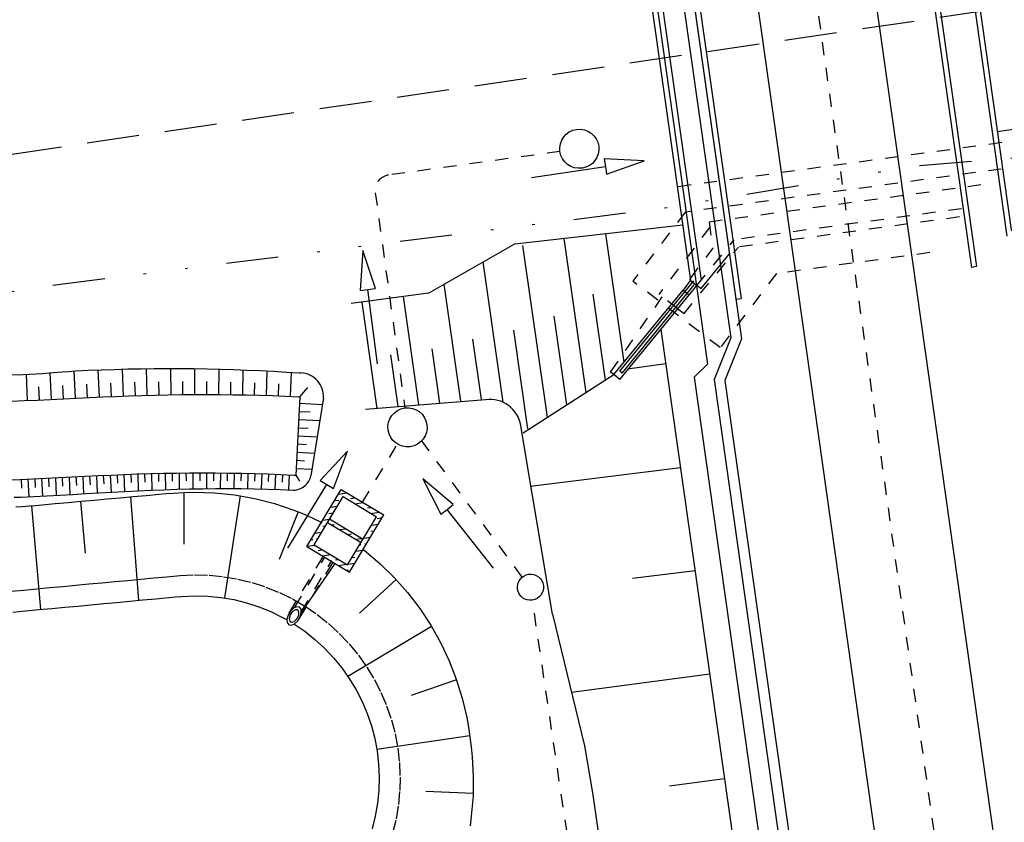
# Model space of a CAD drawing. Extents: x 446388 to 447135, y 445359 to 446567.
# Tile 18 of 80: x 446592 to 446629, y 445571 to 445601. Entities that reach past the tile are written whole.
import ezdxf

# ---------------------------------------------------------------- set-up
doc = ezdxf.new("R2010")
doc.units = 0
doc.header["$LTSCALE"] = 2
doc.header["$MEASUREMENT"] = 0
for name, pattern in [('ACAD_ISO03W100', [0.5, 0.25, -0.25]), ('ACAD_ISO10W100W', [0.5, 0.25, -0.25]), ('AUSGEZOGEN', [0]), ('GESTRICH-X2', [1.5, 1, -0.5]), ('GETRENNTX3', [3.25, 1, -0.75, 0, -0.75, 0, -0.75]), ('PUNKTX2', [0.5, 0.25, -0.25]), ('STRICHLINIEX2', [0.5, 0.25, -0.25])]:
    doc.linetypes.add(name, pattern=pattern)
doc.layers.get('0').update_dxf_attribs({"linetype": 'AUSGEZOGEN'})
for name, color, linetype in [('BAUWOTOP', 250, 'AUSGEZOGEN'), ('DB-Bahnachse', 7, 'CONTINUOUS'), ('DB-Böschungen', 15, 'CONTINUOUS'), ('DB-Dränagesystem_neu', 15, 'CONTINUOUS'), ('DB-Gleisachse', 7, 'CONTINUOUS'), ('DB-Ingenieurbauwerke', 15, 'CONTINUOUS'), ('DB-Kabelanlagen', 15, 'CONTINUOUS'), ('DB-LS-Wände', 15, 'CONTINUOUS'), ('DB-RRB_41-203', 15, 'CONTINUOUS'), ('DB-Sammelleitung', 15, 'CONTINUOUS'), ('DB-Zufahrt_Nord_RRB_41-203', 15, 'CONTINUOUS'), ('FBRTOP', 250, 'AUSGEZOGEN'), ('STRASSE', 250, 'AUSGEZOGEN'), ('TELEKOM', 4, 'GETRENNTX3'), ('W-LTG', 4, 'GESTRICH-X2')]:
    doc.layers.add(name, color=color, linetype=linetype)

# ---------------------------------------------------------------- blocks, each defined once
blk = doc.blocks.new('*X473')
at = {"color": 0, "linetype": 'ByBlock'}
for p, q in [((-717300, -726805), (-717300, -726488)), ((-717075, -726600), (-717075, -726450)), ((-716850, -726841), (-716850, -726584)), ((-717750, -727360), (-717750, -727043)), ((-717525, -726900), (-717525, -726765)), ((-717525, -727083), (-717525, -727050)), ((-716625, -726900), (-716625, -726766)), ((-716400, -727206), (-716400, -726949)), ((-717975, -727500), (-717975, -727350)), ((-716175, -727200), (-716175, -727131)), ((-716175, -727388), (-716175, -727350)), ((-715950, -727571), (-715950, -727313)), ((-715725, -727500), (-715725, -727496)), ((-718200, -727935), (-718200, -727598)), ((-715725, -727753), (-715725, -727650)), ((-715500, -727936), (-715500, -727678)), ((-717975, -728100), (-717975, -727950)), ((-717750, -728300), (-717750, -728043)), ((-717525, -728400), (-717525, -728250)), ((-715500, -728316), (-715500, -727999)), ((-715275, -728039), (-715275, -727950)), ((-717300, -728665), (-717300, -728407)), ((-717075, -728700), (-717075, -728590)), ((-715950, -728872), (-715950, -728554)), ((-715725, -728400), (-715725, -728276)), ((-715725, -728594), (-715725, -728550)), ((-716850, -729030), (-716850, -728772)), ((-716625, -729000), (-716625, -728955)), ((-716175, -729000), (-716175, -728850)), ((-716625, -729212), (-716625, -729150)), ((-716400, -729394), (-716400, -729109))]:
    blk.add_line(p, q, dxfattribs=at)
blk = doc.blocks.new('*X474')
at = {"color": 0, "linetype": 'ByBlock'}
for p, q in [((-716400, -727521), (-716400, -727283)), ((-716850, -728076), (-716850, -727838)), ((-716625, -727799), (-716625, -727650)), ((-717075, -728354), (-717075, -728250)), ((-717300, -728407), (-717300, -728393))]:
    blk.add_line(p, q, dxfattribs=at)

msp = doc.modelspace()

# ---------------------------------------------------------------- linework, layer by layer
at = {"layer": 'BAUWOTOP'}
for points in [[(446627.43, 445607.091), (446629.398, 445593.115)], [(446627.617, 445607.117), (446629.554, 445593.356), (446633.844, 445590.281)]]:
    msp.add_lwpolyline(points, dxfattribs=at)
at = {"layer": 'DB-Bahnachse', "linetype": 'ACAD_ISO10W100W'}
msp.add_line((446619.663, 445619.354), (446627.753, 445562.153), dxfattribs=at)
at = {"layer": 'DB-Böschungen', "linetype": 'Continuous'}
for p, q in [((446616.152, 445589.547), (446620.178, 445561.081)), ((446616.339, 445588.224), (446614.873, 445588.026)), ((446611.049, 445584.33), (446610.792, 445585.865)), ((446612, 445578.65), (446611.049, 445584.33)), ((446616.902, 445584.244), (446611.162, 445583.538)), ((446617.46, 445580.301), (446615.069, 445580.008)), ((446612, 445578.65), (446613.229, 445573.605)), ((446618.019, 445576.351), (446612.726, 445575.654)), ((446613.229, 445573.605), (446613.532, 445571.805)), ((446618.585, 445572.348), (446616.481, 445572.06)), ((446613.532, 445571.805), (446613.784, 445570.056))]:
    msp.add_line(p, q, dxfattribs=at)
at = {"layer": 'DB-Dränagesystem_neu', "linetype": 'STRICHLINIEX2'}
for p, q in [((446610.845, 445580.069), (446606.992, 445585.281)), ((446619.471, 445523.791), (446611.231, 445579.183))]:
    msp.add_line(p, q, dxfattribs=at)
at = {"layer": 'DB-Dränagesystem_neu', "linetype": 'Continuous'}
for p, q in [((446608.199, 445582.845), (446607.032, 445583.834)), ((446607.032, 445583.834), (446607.729, 445582.472)), ((446607.964, 445582.659), (446608.199, 445582.845)), ((446607.729, 445582.472), (446607.964, 445582.659)), ((446609.745, 445580.412), (446607.964, 445582.659))]:
    msp.add_line(p, q, dxfattribs=at)
msp.add_ellipse((446611.157, 445579.678), major_axis=(0.354, 0.354), ratio=1, start_param=4.066813, end_param=10.349998, dxfattribs=at)
at = {"layer": 'DB-Gleisachse', "linetype": 'Continuous'}
for p, q in [((446621.89, 445619.669), (446629.981, 445562.468)), ((446617.435, 445619.039), (446625.525, 445561.838))]:
    msp.add_line(p, q, dxfattribs=at)
at = {"layer": 'DB-Ingenieurbauwerke', "linetype": 'Continuous'}
for p, q in [((446625.846, 445607.389), (446628.039, 445591.922)), ((446626.044, 445607.418), (446628.237, 445591.95)), ((446616.828, 445606.173), (446619.021, 445590.706)), ((446617.026, 445606.201), (446619.219, 445590.734)), ((446615.749, 445605.13), (446617.691, 445591.429)), ((446615.359, 445605.027), (446617.288, 445591.423)), ((446610.553, 445592.816), (446616.99, 445593.543)), ((446613.286, 445587.133), (446612.447, 445593.03)), ((446614.738, 445588.291), (446614.038, 445593.209)), ((446607.251, 445590.934), (446610.553, 445592.816)), ((446611.806, 445586.182), (446610.87, 445592.758)), ((446617.693, 445591.115), (446618.775, 445592.438)), ((446610.108, 445586.758), (446609.343, 445592.127)), ((446628.237, 445591.95), (446628.039, 445591.922)), ((446617.26, 445591.479), (446617.277, 445591.501)), ((446617.26, 445591.479), (446617.269, 445591.412)), ((446608.486, 445586.797), (446607.848, 445591.274)), ((446614.576, 445587.952), (446617.406, 445591.411)), ((446614.581, 445587.625), (446617.534, 445591.236)), ((446614.669, 445587.876), (446617.429, 445591.25)), ((446617.269, 445591.412), (446616.997, 445591.054)), ((446617.269, 445591.412), (446617.521, 445591.221)), ((446617.288, 445591.423), (446617.693, 445591.115)), ((446607.251, 445590.934), (446604.297, 445590.532)), ((446606.889, 445586.66), (446606.299, 445590.805)), ((446614.027, 445587.609), (446613.558, 445590.899)), ((446614.348, 445587.815), (446616.997, 445591.054)), ((446616.997, 445591.054), (446617.236, 445590.872)), ((446619.021, 445590.706), (446619.219, 445590.734)), ((446605.292, 445586.523), (446604.714, 445590.589)), ((446612.546, 445586.658), (446612.063, 445590.052)), ((446611.06, 445585.745), (446610.523, 445589.516)), ((446609.284, 445586.867), (446608.955, 445589.176)), ((446606.091, 445586.592), (446605.809, 445588.573)), ((446607.687, 445586.729), (446607.393, 445588.799)), ((446610.871, 445585.582), (446614.348, 445587.815)), ((446614.581, 445587.625), (446614.348, 445587.815)), ((446614.669, 445587.876), (446614.576, 445587.952)), ((446609.441, 445586.855), (446604.846, 445586.485))]:
    msp.add_line(p, q, dxfattribs=at)
at = {"layer": 'DB-Ingenieurbauwerke', "linetype": 'ACAD_ISO03W100'}
for p, q in [((446629.196, 445596.695), (446616.781, 445595.002)), ((446629.182, 445595.684), (446617.083, 445594.034)), ((446629.182, 445595.684), (446617.083, 445594.034)), ((446628.401, 445595.073), (446617.997, 445593.654)), ((446627.656, 445594.164), (446618.958, 445592.978)), ((446617.083, 445594.034), (446615.075, 445591.392)), ((446627.58, 445593.851), (446619.115, 445592.696)), ((446618.025, 445593.456), (446616.071, 445590.885)), ((446617.997, 445593.654), (446618.14, 445592.646)), ((446617.534, 445591.236), (446618.958, 445592.978)), ((446617.035, 445590.153), (446619.115, 445592.696)), ((446617.277, 445591.501), (446618.14, 445592.646)), ((446626.449, 445592.485), (446620.572, 445591.684)), ((446620.572, 445591.684), (446618.419, 445588.85)), ((446618.419, 445588.85), (446615.075, 445591.392)), ((446614.226, 445587.915), (446616.199, 445590.788)), ((446616.796, 445590.334), (446616.071, 445590.885)), ((446616.796, 445590.334), (446617.035, 445590.153)), ((446614.348, 445587.815), (446614.226, 445587.915))]:
    msp.add_line(p, q, dxfattribs=at)
at = {"layer": 'DB-Ingenieurbauwerke', "linetype": 'Continuous'}
msp.add_ellipse((446609.608, 445585.666), major_axis=(0.849, 0.849), ratio=1, start_param=5.663731, end_param=7.208405, dxfattribs=at)
at = {"layer": 'DB-Kabelanlagen', "linetype": 'Continuous'}
for p, q in [((446616.605, 445607.708), (446619.242, 445589.18)), ((446616.224, 445607.545), (446618.831, 445589.23)), ((446618.831, 445589.23), (446618.19, 445587.635)), ((446619.242, 445589.18), (446618.601, 445587.585)), ((446618.19, 445587.635), (446621.911, 445561.326)), ((446618.601, 445587.585), (446622.307, 445561.382))]:
    msp.add_line(p, q, dxfattribs=at)
at = {"layer": 'DB-LS-Wände', "linetype": 'Continuous'}
for p, q in [((446615.124, 445608.133), (446617.928, 445588.213)), ((446617.42, 445587.721), (446617.928, 445588.213)), ((446617.42, 445587.721), (446621.168, 445561.221))]:
    msp.add_line(p, q, dxfattribs=at)
at = {"layer": 'DB-RRB_41-203', "linetype": 'STRICHLINIEX2'}
msp.add_line((446604.726, 445582.933), (446606.071, 445585.17), dxfattribs=at)
at = {"layer": 'DB-RRB_41-203', "linetype": 'Continuous'}
for p, q in [((446604.152, 445584.891), (446603.111, 445583.77)), ((446603.622, 445583.456), (446604.152, 445584.891)), ((446601.865, 445581.171), (446603.367, 445583.613)), ((446603.111, 445583.77), (446603.367, 445583.613)), ((446603.367, 445583.613), (446603.622, 445583.456)), ((446595.944, 445583.146), (446596.442, 445583.191)), ((446596.442, 445583.191), (446596.94, 445583.235)), ((446596.94, 445583.235), (446597.214, 445583.261)), ((446597.214, 445583.261), (446597.489, 445583.284)), ((446597.489, 445583.284), (446597.88, 445583.307)), ((446597.88, 445583.307), (446598.271, 445583.318)), ((446597.887, 445583.308), (446597.882, 445581.322)), ((446598.271, 445583.318), (446599.054, 445583.295)), ((446599.054, 445583.295), (446599.832, 445583.212)), ((446600.049, 445583.178), (446599.439, 445579.269)), ((446599.832, 445583.212), (446600.602, 445583.073)), ((446602.598, 445581.237), (446603.912, 445583.423)), ((446603.912, 445583.423), (446605.54, 445582.444)), ((446591.71, 445582.774), (446591.96, 445582.789)), ((446591.96, 445582.789), (446592.209, 445582.81)), ((446592.054, 445582.796), (446592.394, 445578.828)), ((446592.209, 445582.81), (446592.458, 445582.833)), ((446592.458, 445582.833), (446592.956, 445582.878)), ((446592.956, 445582.878), (446593.454, 445582.923)), ((446593.454, 445582.923), (446593.952, 445582.967)), ((446593.933, 445582.966), (446594.11, 445580.985)), ((446593.952, 445582.967), (446594.45, 445583.012)), ((446594.45, 445583.012), (446594.948, 445583.057)), ((446594.948, 445583.057), (446595.446, 445583.101)), ((446595.446, 445583.101), (446595.944, 445583.146)), ((446595.84, 445583.137), (446596.151, 445579.178)), ((446600.602, 445583.073), (446601.359, 445582.879)), ((446601.359, 445582.879), (446602.1, 445582.63)), ((446602.872, 445581.306), (446603.98, 445583.148)), ((446603.98, 445583.148), (446605.266, 445582.375)), ((446591.46, 445582.759), (446591.71, 445582.774)), ((446602.259, 445582.569), (446601.54, 445580.738)), ((446602.1, 445582.63), (446602.463, 445582.487)), ((446602.463, 445582.487), (446602.82, 445582.328)), ((446604.224, 445580.255), (446605.54, 445582.444)), ((446602.82, 445582.328), (446603.168, 445582.153)), ((446603.388, 445582.163), (446604.673, 445581.39)), ((446603.465, 445582.291), (446604.751, 445581.518)), ((446604.158, 445580.533), (446605.266, 445582.375)), ((446602.872, 445581.306), (446604.158, 445580.533)), ((446602.598, 445581.237), (446604.226, 445580.258)), ((446604.748, 445581.126), (446604.795, 445581.092)), ((446604.795, 445581.092), (446605.386, 445580.593)), ((446603.668, 445580.594), (446602.382, 445578.707)), ((446605.386, 445580.593), (446605.939, 445580.053)), ((446606.01, 445579.977), (446604.615, 445578.686)), ((446605.939, 445580.053), (446606.451, 445579.477)), ((446606.451, 445579.477), (446606.919, 445578.866)), ((446594.321, 445579.007), (446594.818, 445579.053)), ((446594.818, 445579.053), (446595.316, 445579.1)), ((446595.316, 445579.1), (446595.814, 445579.146)), ((446595.814, 445579.146), (446596.312, 445579.193)), ((446596.312, 445579.193), (446596.81, 445579.239)), ((446596.81, 445579.239), (446597.308, 445579.285)), ((446597.308, 445579.285), (446597.557, 445579.309)), ((446597.557, 445579.309), (446597.806, 445579.331)), ((446597.806, 445579.331), (446598.305, 445579.353)), ((446598.305, 445579.353), (446598.805, 445579.34)), ((446598.805, 445579.34), (446599.302, 445579.29)), ((446599.302, 445579.29), (446599.795, 445579.206)), ((446599.795, 445579.206), (446600.28, 445579.086)), ((446600.28, 445579.086), (446600.756, 445578.932)), ((446591.334, 445578.729), (446591.831, 445578.775)), ((446591.831, 445578.775), (446592.329, 445578.822)), ((446592.329, 445578.822), (446592.827, 445578.868)), ((446592.827, 445578.868), (446593.325, 445578.914)), ((446593.325, 445578.914), (446593.823, 445578.961)), ((446593.823, 445578.961), (446594.321, 445579.007)), ((446600.756, 445578.932), (446601.219, 445578.745)), ((446601.219, 445578.745), (446601.668, 445578.525)), ((446601.97, 445578.765), (446601.879, 445578.615)), ((446602.049, 445578.745), (446601.961, 445578.623)), ((446602.087, 445578.878), (446601.97, 445578.765)), ((446602.155, 445578.815), (446602.049, 445578.745)), ((446602.209, 445578.932), (446602.087, 445578.878)), ((446602.247, 445578.809), (446602.155, 445578.815)), ((446602.311, 445578.917), (446602.209, 445578.932)), ((446602.294, 445578.731), (446602.247, 445578.809)), ((446602.283, 445578.605), (446602.294, 445578.731)), ((446602.373, 445578.834), (446602.311, 445578.917)), ((446602.337, 445578.544), (446602.382, 445578.701)), ((446602.382, 445578.701), (446602.373, 445578.834)), ((446606.919, 445578.866), (446607.341, 445578.226)), ((446601.668, 445578.525), (446601.837, 445578.427)), ((446601.879, 445578.615), (446601.834, 445578.458)), ((446601.834, 445578.458), (446601.844, 445578.325)), ((446601.844, 445578.325), (446601.905, 445578.242)), ((446601.961, 445578.623), (446601.92, 445578.487)), ((446601.92, 445578.487), (446601.939, 445578.38)), ((446601.939, 445578.38), (446602.012, 445578.337)), ((446602.007, 445578.226), (446602.129, 445578.28)), ((446602.012, 445578.337), (446602.115, 445578.37)), ((446602.1, 445578.273), (446602.513, 445577.992)), ((446602.115, 445578.37), (446602.216, 445578.47)), ((446602.129, 445578.28), (446602.247, 445578.394)), ((446602.216, 445578.47), (446602.283, 445578.605)), ((446602.247, 445578.394), (446602.337, 445578.544)), ((446601.905, 445578.242), (446602.007, 445578.226)), ((446602.513, 445577.992), (446602.905, 445577.681)), ((446607.373, 445578.173), (446604.167, 445576.267)), ((446607.341, 445578.226), (446607.716, 445577.558)), ((446602.905, 445577.681), (446603.274, 445577.344)), ((446607.716, 445577.558), (446608.042, 445576.867)), ((446603.274, 445577.344), (446603.617, 445576.98)), ((446603.617, 445576.98), (446603.934, 445576.594)), ((446608.042, 445576.867), (446608.317, 445576.157)), ((446603.934, 445576.594), (446604.222, 445576.185)), ((446604.222, 445576.185), (446604.481, 445575.758)), ((446608.323, 445576.141), (446606.595, 445575.54)), ((446608.317, 445576.157), (446608.542, 445575.43)), ((446604.481, 445575.758), (446604.708, 445575.312)), ((446604.708, 445575.312), (446604.903, 445574.852)), ((446608.542, 445575.43), (446608.636, 445575.063)), ((446608.636, 445575.063), (446608.717, 445574.692)), ((446604.903, 445574.852), (446605.065, 445574.379)), ((446608.717, 445574.692), (446608.784, 445574.319)), ((446605.065, 445574.379), (446605.193, 445573.896)), ((446608.784, 445574.319), (446608.84, 445573.944)), ((446605.193, 445573.896), (446605.285, 445573.405)), ((446608.833, 445573.987), (446605.275, 445573.466)), ((446608.84, 445573.944), (446608.887, 445573.569)), ((446605.285, 445573.405), (446605.343, 445572.908)), ((446608.887, 445573.569), (446608.926, 445573.193)), ((446608.926, 445573.193), (446608.968, 445572.437)), ((446605.343, 445572.908), (446605.364, 445572.409)), ((446605.364, 445572.409), (446605.35, 445571.909)), ((446608.968, 445572.437), (446608.957, 445571.679)), ((446605.35, 445571.909), (446605.301, 445571.411)), ((446608.961, 445571.783), (446607.156, 445571.858)), ((446608.957, 445571.679), (446608.93, 445571.301)), ((446605.301, 445571.411), (446605.216, 445570.919)), ((446608.93, 445571.301), (446608.892, 445570.924)), ((446605.216, 445570.919), (446605.096, 445570.433)), ((446608.892, 445570.924), (446608.845, 445570.547))]:
    msp.add_line(p, q, dxfattribs=at)
at = {"layer": 'DB-RRB_41-203', "linetype": 'ACAD_ISO03W100'}
for p, q in [((446601.918, 445578.69), (446603.224, 445580.861)), ((446602.128, 445578.903), (446603.284, 445580.825)), ((446602.296, 445578.465), (446603.601, 445580.634)), ((446602.385, 445578.749), (446603.541, 445580.671))]:
    msp.add_line(p, q, dxfattribs=at)
at = {"layer": 'DB-RRB_41-203', "linetype": 'PUNKTX2'}
for p, q in [((446597.742, 445580.128), (446598.298, 445580.153)), ((446598.298, 445580.153), (446598.855, 445580.138)), ((446593.749, 445579.757), (446594.246, 445579.804)), ((446594.246, 445579.804), (446594.744, 445579.85)), ((446594.744, 445579.85), (446595.242, 445579.896)), ((446595.242, 445579.896), (446595.74, 445579.943)), ((446595.74, 445579.943), (446596.238, 445579.989)), ((446596.238, 445579.989), (446596.736, 445580.035)), ((446596.736, 445580.035), (446597.234, 445580.082)), ((446597.234, 445580.082), (446597.487, 445580.106)), ((446597.487, 445580.106), (446597.742, 445580.128)), ((446598.855, 445580.138), (446599.409, 445580.083)), ((446599.409, 445580.083), (446599.958, 445579.989)), ((446599.958, 445579.989), (446600.499, 445579.856)), ((446600.499, 445579.856), (446601.029, 445579.684)), ((446591.259, 445579.526), (446591.757, 445579.572)), ((446591.757, 445579.572), (446592.255, 445579.618)), ((446592.255, 445579.618), (446592.753, 445579.665)), ((446592.753, 445579.665), (446593.251, 445579.711)), ((446593.251, 445579.711), (446593.749, 445579.757)), ((446601.029, 445579.684), (446601.546, 445579.475)), ((446601.546, 445579.475), (446602.046, 445579.23)), ((446602.046, 445579.23), (446602.527, 445578.95)), ((446602.527, 445578.95), (446602.987, 445578.636)), ((446602.987, 445578.636), (446603.424, 445578.29)), ((446603.424, 445578.29), (446603.835, 445577.914)), ((446603.835, 445577.914), (446604.218, 445577.509)), ((446604.218, 445577.509), (446604.571, 445577.078)), ((446604.571, 445577.078), (446604.892, 445576.623)), ((446604.892, 445576.623), (446605.18, 445576.147)), ((446605.18, 445576.147), (446605.433, 445575.651)), ((446605.433, 445575.651), (446605.651, 445575.138)), ((446605.651, 445575.138), (446605.831, 445574.611)), ((446605.831, 445574.611), (446605.973, 445574.072)), ((446605.973, 445574.072), (446606.076, 445573.525)), ((446606.076, 445573.525), (446606.14, 445572.971)), ((446606.14, 445572.971), (446606.164, 445572.415)), ((446606.164, 445572.415), (446606.149, 445571.858)), ((446606.149, 445571.858), (446606.094, 445571.304)), ((446606.094, 445571.304), (446605.999, 445570.755)), ((446605.999, 445570.755), (446605.865, 445570.214))]:
    msp.add_line(p, q, dxfattribs=at)
at = {"layer": 'DB-Sammelleitung', "linetype": 'STRICHLINIEX2'}
for p, q in [((446612.285, 445596.357), (446605.728, 445595.455)), ((446605.215, 445594.779), (446606.348, 445586.543))]:
    msp.add_line(p, q, dxfattribs=at)
at = {"layer": 'DB-Sammelleitung', "linetype": 'Continuous'}
for p, q in [((446615.51, 445596.003), (446613.983, 445596.08)), ((446613.983, 445596.08), (446614.026, 445595.783)), ((446614.07, 445595.487), (446615.51, 445596.003)), ((446611.19, 445595.364), (446614.026, 445595.783)), ((446614.026, 445595.783), (446614.07, 445595.487)), ((446604.736, 445592.564), (446604.632, 445591.038)), ((446605.227, 445591.115), (446604.736, 445592.564)), ((446604.929, 445591.076), (446605.227, 445591.115)), ((446604.632, 445591.038), (446604.929, 445591.076)), ((446605.299, 445588.233), (446604.929, 445591.076))]:
    msp.add_line(p, q, dxfattribs=at)
for centre in [(446613.028, 445596.459), (446606.45, 445585.8)]:
    msp.add_ellipse(centre, major_axis=(0.53, 0.53), ratio=1, start_param=4.066813, end_param=10.349998, dxfattribs=at)
at = {"layer": 'DB-Sammelleitung', "linetype": 'STRICHLINIEX2'}
msp.add_ellipse((446605.809, 445594.861), major_axis=(0.424, 0.424), ratio=1, start_param=0.922076, end_param=2.492872, dxfattribs=at)
at = {"layer": 'DB-Zufahrt_Nord_RRB_41-203', "linetype": 'Continuous'}
for p, q in [((446591.235, 445587.812), (446591.735, 445587.826)), ((446591.735, 445587.826), (446591.985, 445587.833)), ((446591.905, 445586.826), (446591.857, 445587.829)), ((446591.985, 445587.833), (446592.235, 445587.843)), ((446592.235, 445587.843), (446592.484, 445587.86)), ((446592.484, 445587.86), (446592.733, 445587.881)), ((446592.733, 445587.881), (446593.232, 445587.92)), ((446592.823, 445586.869), (446592.774, 445587.884)), ((446593.232, 445587.92), (446593.481, 445587.94)), ((446593.481, 445587.94), (446593.731, 445587.958)), ((446593.741, 445586.913), (446593.691, 445587.955)), ((446593.731, 445587.958), (446594.23, 445587.983)), ((446594.23, 445587.983), (446594.73, 445588.001)), ((446594.659, 445586.956), (446594.61, 445587.997)), ((446594.73, 445588.001), (446595.234, 445588.018)), ((446595.234, 445588.018), (446595.74, 445588.032)), ((446595.574, 445586.997), (446595.532, 445588.026)), ((446595.74, 445588.032), (446596.247, 445588.043)), ((446596.247, 445588.043), (446596.753, 445588.049)), ((446596.486, 445587.027), (446596.458, 445588.046)), ((446596.753, 445588.049), (446597.26, 445588.051)), ((446597.26, 445588.051), (446597.767, 445588.05)), ((446597.398, 445587.047), (446597.384, 445588.051)), ((446597.767, 445588.05), (446598.273, 445588.045)), ((446598.273, 445588.045), (446598.78, 445588.037)), ((446598.31, 445587.057), (446598.31, 445588.044)), ((446598.78, 445588.037), (446599.286, 445588.025)), ((446599.226, 445587.055), (446599.233, 445588.026)), ((446599.286, 445588.025), (446599.792, 445588.01)), ((446599.792, 445588.01), (446600.298, 445587.991)), ((446600.14, 445587.042), (446600.157, 445587.997)), ((446600.298, 445587.991), (446600.804, 445587.969)), ((446600.804, 445587.969), (446601.31, 445587.944)), ((446601.053, 445587.018), (446601.082, 445587.956)), ((446601.31, 445587.944), (446601.815, 445587.915)), ((446601.815, 445587.915), (446602.32, 445587.882)), ((446601.964, 445586.983), (446602.007, 445587.902)), ((446602.32, 445587.882), (446602.365, 445587.879)), ((446592.364, 445586.847), (446592.34, 445587.348)), ((446593.282, 445586.891), (446593.257, 445587.405)), ((446594.2, 445586.934), (446594.175, 445587.457)), ((446595.117, 445586.978), (446595.094, 445587.495)), ((446596.03, 445587.013), (446596.012, 445587.526)), ((446596.942, 445587.039), (446596.932, 445587.544)), ((446597.854, 445587.053), (446597.851, 445587.551)), ((446598.768, 445587.057), (446598.77, 445587.547)), ((446599.684, 445587.049), (446599.689, 445587.531)), ((446600.596, 445587.031), (446600.608, 445587.504)), ((446601.509, 445587.002), (446601.527, 445587.466)), ((446602.325, 445586.971), (446602.639, 445587.327)), ((446593.78, 445586.914), (446594.28, 445586.938)), ((446594.28, 445586.938), (446594.779, 445586.962)), ((446594.779, 445586.962), (446595.279, 445586.985)), ((446595.279, 445586.985), (446595.778, 445587.005)), ((446595.778, 445587.005), (446596.278, 445587.022)), ((446596.278, 445587.022), (446596.778, 445587.035)), ((446596.778, 445587.035), (446597.278, 445587.046)), ((446597.278, 445587.046), (446597.777, 445587.053)), ((446597.777, 445587.053), (446598.277, 445587.057)), ((446598.277, 445587.057), (446598.777, 445587.057)), ((446598.777, 445587.057), (446599.277, 445587.054)), ((446599.277, 445587.054), (446599.777, 445587.048)), ((446599.777, 445587.048), (446600.277, 445587.039)), ((446600.277, 445587.039), (446600.777, 445587.026)), ((446600.777, 445587.026), (446601.277, 445587.011)), ((446601.277, 445587.011), (446601.777, 445586.992)), ((446601.777, 445586.992), (446602.276, 445586.969)), ((446602.321, 445586.967), (446602.175, 445583.971)), ((446602.276, 445586.969), (446602.321, 445586.967)), ((446591.283, 445586.796), (446591.782, 445586.82)), ((446591.782, 445586.82), (446592.282, 445586.844)), ((446592.282, 445586.844), (446592.781, 445586.867)), ((446592.781, 445586.867), (446593.281, 445586.891)), ((446593.281, 445586.891), (446593.78, 445586.914)), ((446602.313, 445586.721), (446603.193, 445586.678)), ((446603.233, 445586.923), (446602.749, 445583.943)), ((446602.298, 445586.409), (446602.723, 445586.388)), ((446602.283, 445586.097), (446603.092, 445586.058)), ((446602.253, 445585.473), (446602.992, 445585.437)), ((446602.268, 445585.785), (446602.652, 445585.766)), ((446602.237, 445585.161), (446602.58, 445585.144)), ((446602.222, 445584.848), (446602.891, 445584.816)), ((446602.207, 445584.536), (446602.507, 445584.522)), ((446593.607, 445583.903), (446594.106, 445583.926)), ((446594.017, 445583.922), (446594.049, 445583.258)), ((446594.106, 445583.926), (446594.606, 445583.95)), ((446594.279, 445583.935), (446594.295, 445583.604)), ((446594.542, 445583.947), (446594.574, 445583.289)), ((446594.606, 445583.95), (446595.105, 445583.974)), ((446594.804, 445583.96), (446594.82, 445583.632)), ((446595.066, 445583.972), (446595.098, 445583.32)), ((446595.105, 445583.974), (446595.605, 445583.996)), ((446595.33, 445583.984), (446595.345, 445583.659)), ((446595.593, 445583.995), (446595.621, 445583.349)), ((446595.605, 445583.996), (446596.104, 445584.015)), ((446595.858, 445584.006), (446595.869, 445583.684)), ((446596.104, 445584.015), (446596.604, 445584.03)), ((446596.121, 445584.015), (446596.142, 445583.375)), ((446596.386, 445584.023), (446596.394, 445583.705)), ((446596.604, 445584.03), (446597.104, 445584.042)), ((446596.649, 445584.031), (446596.664, 445583.397)), ((446596.913, 445584.037), (446596.919, 445583.722)), ((446597.104, 445584.042), (446597.604, 445584.05)), ((446597.175, 445584.043), (446597.188, 445583.415)), ((446597.439, 445584.048), (446597.444, 445583.735)), ((446597.604, 445584.05), (446598.104, 445584.056)), ((446597.703, 445584.051), (446597.711, 445583.43)), ((446597.967, 445584.054), (446597.97, 445583.745)), ((446598.104, 445584.056), (446598.604, 445584.057)), ((446598.231, 445584.056), (446598.234, 445583.442)), ((446598.495, 445584.057), (446598.495, 445583.752)), ((446598.604, 445584.057), (446599.104, 445584.056)), ((446598.757, 445584.057), (446598.758, 445583.45)), ((446599.021, 445584.056), (446599.02, 445583.754)), ((446599.104, 445584.056), (446599.604, 445584.05)), ((446599.285, 445584.054), (446599.281, 445583.455)), ((446599.549, 445584.051), (446599.546, 445583.753)), ((446599.604, 445584.05), (446600.104, 445584.042)), ((446599.813, 445584.047), (446599.804, 445583.455)), ((446600.076, 445584.042), (446600.071, 445583.748)), ((446600.104, 445584.042), (446600.604, 445584.03)), ((446600.34, 445584.036), (446600.327, 445583.45)), ((446600.604, 445584.03), (446600.596, 445583.737)), ((446600.604, 445584.03), (446601.103, 445584.015)), ((446600.868, 445584.022), (446600.849, 445583.439)), ((446601.103, 445584.015), (446601.603, 445583.996)), ((446601.132, 445584.014), (446601.121, 445583.723)), ((446601.395, 445584.004), (446601.372, 445583.425)), ((446601.603, 445583.996), (446602.103, 445583.974)), ((446601.659, 445583.994), (446601.646, 445583.705)), ((446601.923, 445583.982), (446601.894, 445583.407)), ((446602.103, 445583.974), (446602.175, 445583.971)), ((446602.175, 445583.971), (446602.314, 445583.735)), ((446602.192, 445584.224), (446602.79, 445584.195)), ((446591.11, 445583.785), (446591.609, 445583.808)), ((446591.609, 445583.808), (446592.109, 445583.832)), ((446591.656, 445583.811), (446591.672, 445583.471)), ((446591.918, 445583.823), (446591.952, 445583.139)), ((446592.109, 445583.832), (446592.608, 445583.856)), ((446592.18, 445583.835), (446592.197, 445583.493)), ((446592.443, 445583.848), (446592.476, 445583.166)), ((446592.608, 445583.856), (446593.107, 445583.879)), ((446592.705, 445583.86), (446592.722, 445583.521)), ((446592.967, 445583.873), (446593.001, 445583.197)), ((446593.107, 445583.879), (446593.607, 445583.903)), ((446593.23, 445583.885), (446593.246, 445583.549)), ((446593.492, 445583.897), (446593.525, 445583.228)), ((446593.755, 445583.91), (446593.771, 445583.576)), ((446592.391, 445583.16), (446592.64, 445583.176)), ((446592.64, 445583.176), (446593.139, 445583.205)), ((446593.139, 445583.205), (446593.638, 445583.234)), ((446593.638, 445583.234), (446594.138, 445583.263)), ((446594.138, 445583.263), (446594.637, 445583.293)), ((446594.637, 445583.293), (446595.136, 445583.322)), ((446595.136, 445583.322), (446595.631, 445583.349)), ((446595.631, 445583.349), (446596.126, 445583.374)), ((446596.126, 445583.374), (446596.621, 445583.395)), ((446596.621, 445583.395), (446597.117, 445583.413)), ((446597.117, 445583.413), (446597.612, 445583.428)), ((446597.612, 445583.428), (446598.108, 445583.44)), ((446598.108, 445583.44), (446598.604, 445583.448)), ((446598.604, 445583.448), (446599.1, 445583.454)), ((446599.1, 445583.454), (446599.596, 445583.456)), ((446599.596, 445583.456), (446600.092, 445583.453)), ((446600.092, 445583.453), (446600.588, 445583.445)), ((446600.588, 445583.445), (446601.084, 445583.433)), ((446601.084, 445583.433), (446601.579, 445583.418)), ((446601.579, 445583.418), (446602.075, 445583.4)), ((446602.075, 445583.4), (446602.148, 445583.397)), ((446591.391, 445583.124), (446591.641, 445583.129)), ((446591.641, 445583.129), (446592.141, 445583.147)), ((446592.141, 445583.147), (446592.391, 445583.16))]:
    msp.add_line(p, q, dxfattribs=at)
for centre, major_axis, start_param, end_param in [((446602.325, 445586.971), (0.643, 0.643), 5.444701, 7.024582), ((446602.068, 445584.088), (0.492, 0.492), 4.041093, 5.286984)]:
    msp.add_ellipse(centre, major_axis=major_axis, ratio=1, start_param=start_param, end_param=end_param, dxfattribs=at)
at = {"layer": 'FBRTOP'}
msp.add_lwpolyline([(446576.449, 446163.728, -0.000132), (446578.343, 446150.384, -0.000157), (446579.926, 446139.19, -0.000509), (446581.889, 446125.17, 0.000658), (446583.412, 446114.317, 0.000059), (446585.17, 446101.916, 0.000061), (446586.887, 446089.829, 0.000001), (446588.957, 446075.27, 0.000001), (446590.43, 446064.906, 0.000008), (446592.183, 446052.577, -0.000007), (446593.936, 446040.247, -0.00042), (446595.406, 446029.844, 0.000308), (446597.407, 446015.661, 0.000387), (446598.701, 446006.581, -0.000225), (446600.926, 445991.002, -0.000119), (446601.235, 445988.828, -0.000144)], format="xyb", dxfattribs=at)
at = {"layer": 'FBRTOP', "const_width": 0.5}
for points in [[(446559.09, 446507.465), (446566.275, 446456.768, -0.000002), (446573.292, 446407.262, 0.000001), (446580.308, 446357.757, 0.000002), (446589.079, 446295.875, -0.000002), (446597.85, 446233.994, -0.000002), (446606.621, 446172.112, 0.000003), (446615.391, 446110.231, 0.000001), (446624.162, 446048.349, -0.000002), (446632.933, 445986.468, 0), (446646.197, 445892.885, 0), (446657.491, 445813.2), (446671.524, 445714.189, 0.000002), (446687.312, 445602.802, -0.000002), (446703.099, 445491.416), (446717.132, 445392.405, 0.000001), (446718.367, 445383.697, 0)], [(446531.367, 446503.536), (446538.553, 446452.838, -0.000002), (446545.569, 446403.333, 0.000001), (446552.586, 446353.827, 0.000002), (446561.357, 446291.946, -0.000002), (446570.128, 446230.064, -0.000002), (446578.898, 446168.183, 0.000003), (446587.669, 446106.301, 0.000001), (446596.44, 446044.42, -0.000002), (446605.211, 445982.538, 0), (446618.474, 445888.956, 0), (446629.769, 445809.27), (446643.802, 445710.259, 0.000002), (446659.589, 445598.873, -0.000002), (446675.377, 445487.486), (446689.41, 445388.475, 0.000001), (446690.644, 445379.768, 0)]]:
    msp.add_lwpolyline(points, format="xyb", dxfattribs=at)
at = {"layer": 'STRASSE'}
msp.add_lwpolyline([(446629.024, 445597.119), (446638.663, 445598.488), (446649.927, 445600.087)], dxfattribs=at)
at = {"layer": 'TELEKOM', "flags": 128}
msp.add_lwpolyline([(446515.998, 445578.997), (446539.758, 445582.222), (446540.648, 445582.349), (446542.586, 445582.063), (446543.738, 445582.196), (446571.438, 445585.685), (446581.686, 445586.758), (446581.55, 445589.478), (446592.571, 445591.201), (446616.246, 445594.192), (446625.907, 445595.802), (446630.007, 445596.143), (446638.873, 445597.67), (446646.85, 445598.916), (446646.578, 445601.874), (446664.972, 445604.747), (446683.538, 445607.075), (446692.366, 445608.481), (446694.407, 445608.359), (446696.102, 445604.448), (446699.889, 445602.8), (446700.717, 445600.412), (446703.949, 445600.615), (446724.175, 445604.625), (446747.839, 445608.676), (446756.686, 445609.672), (446769.124, 445611.946), (446782.926, 445614.65), (446790.435, 445616.614), (446795.8, 445617.005), (446803.832, 445617.343), (446806.165, 445617.539), (446813.782, 445618.471)], dxfattribs=at)
at = {"layer": 'W-LTG', "flags": 128}
msp.add_lwpolyline([(446585.283, 445595.371), (446658.765, 445606.201), (446693.4, 445611.362), (446713.103, 445613.78), (446766.474, 445620.974), (446794.105, 445624.557)], dxfattribs=at)

# ---------------------------------------------------------------- block references
at = {"layer": 'DB-RRB_41-203', "linetype": 'Continuous', "xscale": 0.0009999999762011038, "yscale": 0.000999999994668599, "zscale": 0.001, "rotation": 278.0111944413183}
for name in ['*X473', '*X474']:
    msp.add_blockref(name, (447424.727, 444973.499), dxfattribs=at)

doc.saveas('drawing.dxf')
